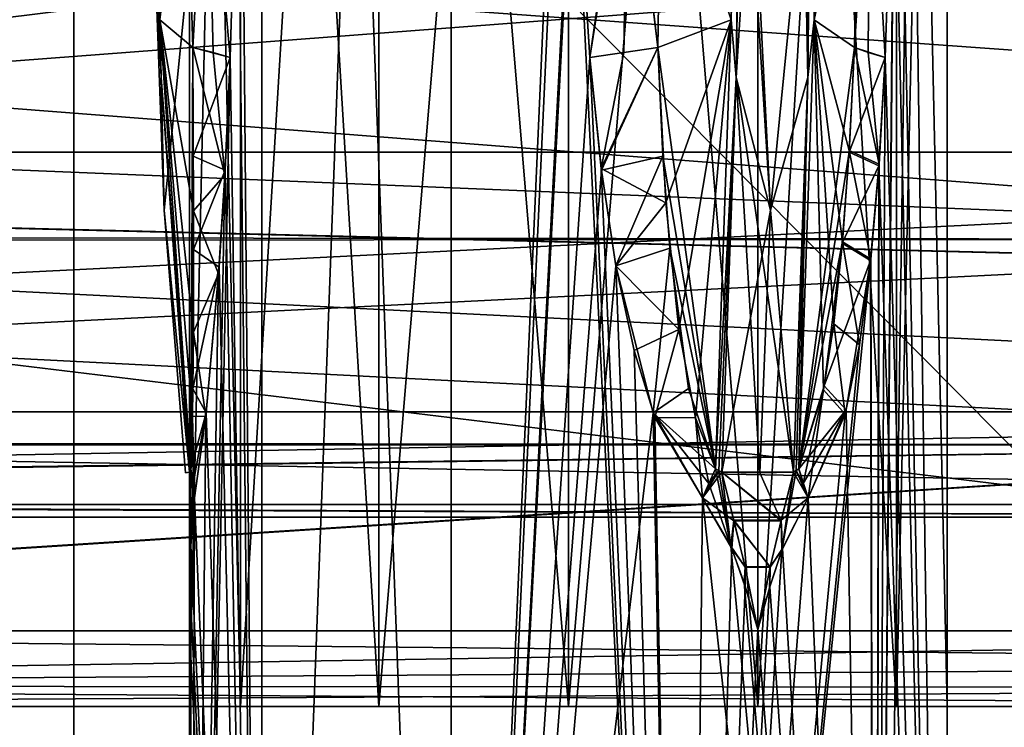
# Model space of a CAD drawing. Header units: metres. Extents: x -46 to 104, y -30 to 30.
# Tile 68 of 127: x 20.33 to 24.23, y -4.58 to -1.78. Entities that reach past the tile are written whole.
import ezdxf

# ---------------------------------------------------------------- set-up
doc = ezdxf.new("R2010")
doc.units = ezdxf.units.M
doc.layers.add('solid_122529', color=7, linetype='CONTINUOUS')

msp = doc.modelspace()

# ---------------------------------------------------------------- linework, layer by layer
at = {"layer": 'solid_122529'}
for points in [[(21.286474, 10, 561.118347), (21.286474, -10, 561.118347), (21.200449, 0.000036, 561.250916)], [(21.200449, 0.000036, 562.749084), (21.286474, -10, 562.881653), (21.286474, 10, 562.881653)], [(22.036474, 10, 560.573425), (22.036474, -10, 560.573425), (21.286474, -10, 561.118347)], [(21.286474, 10, 561.118347), (22.036474, 10, 560.573425), (21.286474, -10, 561.118347)], [(22.036474, -10, 563.426575), (22.036474, 10, 563.426575), (21.286474, 10, 562.881653)], [(21.286474, -10, 562.881653), (22.036474, -10, 563.426575), (21.286474, 10, 562.881653)], [(22.520573, 0.9241, 560.500122), (22.036474, -10, 560.573425), (22.036474, 10, 560.573425)], [(22.522421, -0.966265, 563.499817), (22.036474, 10, 563.426575), (22.036474, -10, 563.426575)], [(24, 10, 562), (24, -10, 562), (23.713526, -10, 561.118347)], [(23.798525, 0.000036, 561.249084), (24, 10, 562), (23.713526, -10, 561.118347)], [(23.713526, 10, 562.881653), (24, -10, 562), (24, 10, 562)], [(23.798525, 0.000036, 562.750916), (24, -10, 562), (23.713526, 10, 562.881653)], [(19.098495, 8.741922, 585.048645), (20.541002, -8.649134, 585.423523), (20.541, 8.649134, 585.423523)], [(19.098495, -8.741922, 585.048645), (20.541002, -8.649134, 585.423523), (19.098495, 8.741922, 585.048645)], [(53.885139, -6.304641, 588.928162), (20.541, 8.649134, 585.423523), (20.541002, -8.649134, 585.423523)], [(53.885139, -6.304641, 588.928162), (53.885139, 6.304641, 588.928162), (20.541, 8.649134, 585.423523)], [(25.473709, -4.7, 580.411682), (16.143139, -4.7, 579.43103), (16.143139, 4.7, 579.43103)], [(25.473709, -4.7, 580.411682), (16.143139, 4.7, 579.43103), (25.473709, 4.7, 580.411682)], [(21.200962, 4.5, 562.75), (21.200962, -4.5, 562.75), (21, -4.5, 562)], [(21, 4.5, 562), (21, -4.5, 562), (21.200962, -4.5, 561.25)], [(21.200962, 4.5, 562.75), (21, -4.5, 562), (21, 4.5, 562)], [(21, 4.5, 562), (21.200962, -4.5, 561.25), (21.200962, 4.5, 561.25)], [(21.75, 4.5, 563.299011), (21.75, -4.5, 563.299011), (21.200962, -4.5, 562.75)], [(21.75, 4.5, 563.299011), (21.200962, -4.5, 562.75), (21.200962, 4.5, 562.75)], [(21.200962, 4.5, 561.25), (21.200962, -4.5, 561.25), (21.75, -4.5, 560.700989)], [(21.200962, 4.5, 561.25), (21.75, -4.5, 560.700989), (21.75, 4.5, 560.700989)], [(22.5, 4.5, 563.5), (22.5, -4.5, 563.5), (21.75, -4.5, 563.299011)], [(22.5, 4.5, 563.5), (21.75, -4.5, 563.299011), (21.75, 4.5, 563.299011)], [(21.75, 4.5, 560.700989), (21.75, -4.5, 560.700989), (22.5, -4.5, 560.5)], [(21.75, 4.5, 560.700989), (22.5, -4.5, 560.5), (22.5, 4.5, 560.5)], [(23.25, 4.5, 563.299011), (23.25, -4.5, 563.299011), (22.5, -4.5, 563.5)], [(23.25, 4.5, 563.299011), (22.5, -4.5, 563.5), (22.5, 4.5, 563.5)], [(22.5, 4.5, 560.5), (22.5, -4.5, 560.5), (23.25, -4.5, 560.700989)], [(22.5, 4.5, 560.5), (23.25, -4.5, 560.700989), (23.25, 4.5, 560.700989)], [(23.799038, 4.5, 562.75), (23.799038, -4.5, 562.75), (23.25, -4.5, 563.299011)], [(23.799038, 4.5, 562.75), (23.25, -4.5, 563.299011), (23.25, 4.5, 563.299011)], [(23.25, 4.5, 560.700989), (23.25, -4.5, 560.700989), (23.799038, -4.5, 561.25)], [(23.25, 4.5, 560.700989), (23.799038, -4.5, 561.25), (23.799038, 4.5, 561.25)], [(24, 4.5, 562), (24, -4.5, 562), (23.799038, -4.5, 562.75)], [(23.799038, 4.5, 561.25), (23.799038, -4.5, 561.25), (24, -4.5, 562)], [(23.799038, 4.5, 561.25), (24, -4.5, 562), (24, 4.5, 562)], [(23.799038, 4.5, 562.75), (24, 4.5, 562), (23.799038, -4.5, 562.75)], [(22.520573, 0.9241, 560.500122), (22.501024, 0.000036, 560.5), (22.036474, -10, 560.573425)], [(14.780071, -2.149723, 578.277588), (14.709624, -2.467081, 578.206055), (34.5, 0, 578.5)], [(34.5, -2.958794, 578.074463), (34.5, 0, 578.5), (14.709624, -2.467081, 578.206055)], [(14.780071, -2.149726, 557.722412), (15, 0, 557.5), (34.5, -2.958794, 557.925537)], [(14.780071, -2.149723, 578.277588), (34.5, 0, 578.5), (15, 0, 578.5)], [(34.5, -2.958794, 557.925537), (15, 0, 557.5), (34.5, 0, 557.5)], [(20.843193, 0.000229, 561.841064), (20.886852, -2.011004, 561.836548), (20.842287, 0.00023, 561.845581)], [(20.850939, -1.195659, 561.874695), (20.842287, 0.00023, 561.845581), (20.886852, -2.011004, 561.836548)], [(20.843193, 0.000229, 561.841064), (20.844124, -0.000006, 561.836548), (20.886852, -2.011004, 561.836548)], [(20.844124, -0.000006, 561.836548), (20.849657, 0.000021, 561.809998), (20.882359, -1.782008, 561.809998)], [(20.882359, -1.782008, 561.809998), (20.849657, 0.000021, 561.809998), (20.983452, -0.946423, 561.549866)], [(21.200449, 0.000036, 562.749084), (21.191042, -0.911423, 562.732544), (21.286474, -10, 562.881653)], [(21.286474, -10, 561.118347), (21.191065, -0.910205, 561.267395), (21.200449, 0.000036, 561.250916)], [(22.501024, 0.000036, 560.5), (22.520073, -0.911435, 560.500122), (22.036474, -10, 560.573425)], [(23.144297, -1.782074, 563.495911), (23.160648, 0.000021, 563.524231), (22.868435, -0.946428, 563.538452)], [(23.186365, -0.000006, 563.515747), (23.160648, 0.000021, 563.524231), (23.144297, -1.782074, 563.495911)], [(23.190752, 0.000229, 563.514282), (23.186365, -0.000006, 563.515747), (23.165001, -2.010975, 563.47876)], [(23.190752, 0.000229, 563.514282), (23.165001, -2.010975, 563.47876), (23.195131, 0, 563.512817)], [(23.216005, -1.195652, 563.490784), (23.195131, 0, 563.512817), (23.165001, -2.010975, 563.47876)], [(23.433056, -1.195655, 560.634521), (23.462582, 0, 560.641602), (23.448149, -2.010957, 560.684692)], [(23.466055, 0.000229, 560.644653), (23.469511, -0.000006, 560.647705), (23.448149, -2.010957, 560.684692)], [(23.466055, 0.000229, 560.644653), (23.448149, -2.010957, 560.684692), (23.462582, 0, 560.641602)], [(23.469511, -0.000006, 560.647705), (23.489695, 0.000021, 560.665771), (23.473343, -1.78204, 560.694092)], [(23.473345, -1.78203, 563.305908), (23.489695, 0.000021, 563.334229), (23.469511, -0.000006, 563.352295)], [(23.473343, -1.78204, 560.694092), (23.489695, 0.000021, 560.665771), (23.648113, -0.946423, 560.911682)], [(23.652361, 0.000089, 563.095642), (23.585596, 0.000046, 563.224915), (23.473345, -1.78203, 563.305908)], [(23.648113, -0.946446, 563.088318), (23.652361, 0.000089, 563.095642), (23.473345, -1.78203, 563.305908)], [(23.585596, 0.000046, 563.224915), (23.489695, 0.000021, 563.334229), (23.473345, -1.78203, 563.305908)], [(23.788908, -0.910222, 561.232727), (23.798525, 0.000036, 561.249084), (23.713526, -10, 561.118347)], [(23.798525, 0.000036, 562.750916), (23.788885, -0.911444, 562.767334), (24, -10, 562)], [(20.882357, -1.781958, 562.190002), (20.844124, -0.000006, 562.163452), (20.88685, -2.01098, 562.163452)], [(20.850939, -1.195629, 562.125305), (20.88685, -2.01098, 562.163452), (20.844124, -0.000006, 562.163452)], [(20.886852, -2.011004, 561.836548), (20.844124, -0.000006, 561.836548), (20.882359, -1.782008, 561.809998)], [(23.144297, -1.781993, 560.504089), (23.186365, -0.000006, 560.484253), (23.165001, -2.010987, 560.52124)], [(23.165001, -2.010975, 563.47876), (23.186365, -0.000006, 563.515747), (23.144297, -1.782074, 563.495911)], [(23.216003, -1.195626, 560.509216), (23.165001, -2.010987, 560.52124), (23.186365, -0.000006, 560.484253)], [(23.433058, -1.195623, 563.365479), (23.448147, -2.010969, 563.315308), (23.469511, -0.000006, 563.352295)], [(23.473345, -1.78203, 563.305908), (23.469511, -0.000006, 563.352295), (23.448147, -2.010969, 563.315308)], [(23.448149, -2.010957, 560.684692), (23.469511, -0.000006, 560.647705), (23.473343, -1.78204, 560.694092)], [(29.872829, -2.306631, 565.107056), (9.272829, -2.306631, 565.107056), (9.272829, -0.823645, 564.392883)], [(29.872829, -2.306631, 565.107056), (9.272829, -0.823645, 564.392883), (29.872829, -0.823645, 564.392883)], [(29.872829, -0.823645, 571.607117), (9.272829, -0.823645, 571.607117), (9.272829, -2.306631, 570.892944)], [(29.872829, -2.306631, 570.892944), (29.872829, -0.823645, 571.607117), (9.272829, -2.306631, 570.892944)], [(21.067837, -0.894156, 561.446899), (21.012373, -1.891448, 561.549866), (20.983452, -0.946423, 561.549866)], [(21.067795, -0.895375, 562.55304), (20.983454, -0.946446, 562.450134), (21.012373, -1.891447, 562.450134)], [(21.093014, -1.911536, 561.441467), (21.012373, -1.891448, 561.549866), (21.067837, -0.894156, 561.446899)], [(21.093016, -1.911536, 562.558533), (21.067795, -0.895375, 562.55304), (21.012373, -1.891447, 562.450134)], [(21.067795, -0.895375, 562.55304), (21.160654, -1.931888, 562.675415), (21.191042, -0.911423, 562.732544)], [(21.093016, -1.911536, 562.558533), (21.160654, -1.931888, 562.675415), (21.067795, -0.895375, 562.55304)], [(21.067837, -0.894156, 561.446899), (21.191065, -0.910205, 561.267395), (21.160654, -1.931887, 561.324585)], [(21.093014, -1.911536, 561.441467), (21.067837, -0.894156, 561.446899), (21.160654, -1.931887, 561.324585)], [(22.737148, -0.895386, 560.483154), (22.584768, -1.931888, 560.50238), (22.520073, -0.911435, 560.500122)], [(22.719807, -1.911536, 560.502258), (22.584768, -1.931888, 560.50238), (22.737148, -0.895386, 560.483154)], [(22.719807, -1.911536, 560.502258), (22.737148, -0.895386, 560.483154), (22.853973, -1.891447, 560.486633)], [(22.737148, -0.895386, 560.483154), (22.868433, -0.946446, 560.461548), (22.853973, -1.891447, 560.486633)], [(23.695103, -0.894172, 561.036255), (23.633654, -1.891448, 560.936768), (23.648113, -0.946423, 560.911682)], [(23.68718, -1.911536, 561.060791), (23.633654, -1.891448, 560.936768), (23.695103, -0.894172, 561.036255)], [(23.695057, -0.895395, 562.963806), (23.648113, -0.946446, 563.088318), (23.633654, -1.891447, 563.063232)], [(23.68718, -1.911536, 562.939209), (23.695057, -0.895395, 562.963806), (23.633654, -1.891447, 563.063232)], [(23.68718, -1.911536, 561.060791), (23.695103, -0.894172, 561.036255), (23.754578, -1.931887, 561.177795)], [(23.68718, -1.911536, 562.939209), (23.754578, -1.931888, 562.822205), (23.695057, -0.895395, 562.963806)], [(23.695057, -0.895395, 562.963806), (23.754578, -1.931888, 562.822205), (23.788885, -0.911444, 562.767334)], [(23.695103, -0.894172, 561.036255), (23.788908, -0.910222, 561.232727), (23.754578, -1.931887, 561.177795)], [(21.286474, -10, 561.118347), (21.160654, -1.931887, 561.324585), (21.191065, -0.910205, 561.267395)], [(21.191042, -0.911423, 562.732544), (21.160654, -1.931888, 562.675415), (21.286474, -10, 562.881653)], [(22.520073, -0.911435, 560.500122), (22.584768, -1.931888, 560.50238), (22.036474, -10, 560.573425)], [(23.754578, -1.931887, 561.177795), (23.788908, -0.910222, 561.232727), (23.713526, -10, 561.118347)], [(23.788885, -0.911444, 562.767334), (23.754578, -1.931888, 562.822205), (24, -10, 562)], [(21.012373, -1.891447, 562.450134), (20.983454, -0.946446, 562.450134), (20.882357, -1.781958, 562.190002)], [(20.882359, -1.782008, 561.809998), (20.983452, -0.946423, 561.549866), (21.012373, -1.891448, 561.549866)], [(22.522421, -0.966265, 563.499817), (22.036474, -10, 563.426575), (22.963526, -10, 563.426575)], [(22.741394, -0.949047, 563.516785), (22.522421, -0.966265, 563.499817), (22.584768, -1.931887, 563.49762)], [(22.584768, -1.931887, 563.49762), (22.522421, -0.966265, 563.499817), (22.963526, -10, 563.426575)], [(22.719807, -1.911536, 563.497742), (22.741394, -0.949047, 563.516785), (22.584768, -1.931887, 563.49762)], [(22.719807, -1.911536, 563.497742), (22.853973, -1.891448, 563.513367), (22.741394, -0.949047, 563.516785)], [(22.741394, -0.949047, 563.516785), (22.853973, -1.891448, 563.513367), (22.868435, -0.946428, 563.538452)], [(23.144297, -1.782074, 563.495911), (22.868435, -0.946428, 563.538452), (22.853973, -1.891448, 563.513367)], [(22.853973, -1.891447, 560.486633), (22.868433, -0.946446, 560.461548), (23.144297, -1.781993, 560.504089)], [(23.473343, -1.78204, 560.694092), (23.648113, -0.946423, 560.911682), (23.633654, -1.891448, 560.936768)], [(23.633654, -1.891447, 563.063232), (23.648113, -0.946446, 563.088318), (23.473345, -1.78203, 563.305908)], [(20.850939, -1.195629, 562.125305), (20.899048, -2.535255, 562), (20.88685, -2.01098, 562.163452)], [(21.026581, -1.271847, 562), (20.899048, -2.535255, 562), (20.850939, -1.195629, 562.125305)], [(20.899048, -2.535255, 562), (20.850939, -1.195659, 561.874695), (20.886852, -2.011004, 561.836548)], [(21.026581, -1.271847, 562), (20.850939, -1.195659, 561.874695), (20.899048, -2.535255, 562)], [(23.216003, -1.195626, 560.509216), (23.300476, -2.535255, 560.613525), (23.165001, -2.010987, 560.52124)], [(23.300476, -2.535255, 563.386475), (23.216005, -1.195652, 563.490784), (23.165001, -2.010975, 563.47876)], [(23.23671, -1.271846, 560.723999), (23.300476, -2.535255, 560.613525), (23.216003, -1.195626, 560.509216)], [(23.23671, -1.271845, 563.276001), (23.216005, -1.195652, 563.490784), (23.300476, -2.535255, 563.386475)], [(23.23671, -1.271845, 563.276001), (23.300476, -2.535255, 563.386475), (23.433058, -1.195623, 563.365479)], [(23.23671, -1.271846, 560.723999), (23.433056, -1.195655, 560.634521), (23.300476, -2.535255, 560.613525)], [(23.433058, -1.195623, 563.365479), (23.300476, -2.535255, 563.386475), (23.448147, -2.010969, 563.315308)], [(23.300476, -2.535255, 560.613525), (23.433056, -1.195655, 560.634521), (23.448149, -2.010957, 560.684692)], [(27, -1.435629, 571.464172), (11.193569, -2.637044, 570.666199), (11.410604, -1.431126, 571.466187)], [(27, -2.651494, 570.651489), (11.193569, -2.637044, 570.666199), (27, -1.435629, 571.464172)], [(27, -1.435629, 564.535828), (11.409041, -1.443531, 564.539001), (27, -2.651494, 565.348511)], [(27, -2.651494, 565.348511), (11.409041, -1.443531, 564.539001), (11.189088, -2.655996, 565.352722)], [(21.004353, -3.559481, 562.190002), (20.882357, -1.781958, 562.190002), (20.88685, -2.01098, 562.163452)], [(21.012373, -1.891447, 562.450134), (20.882357, -1.781958, 562.190002), (21.004353, -3.559481, 562.190002)], [(21.01531, -2.538039, 561.59198), (20.882359, -1.782008, 561.809998), (21.012373, -1.891448, 561.549866)], [(21.011244, -3.351957, 561.719543), (21.004351, -3.559491, 561.809998), (20.882359, -1.782008, 561.809998)], [(20.886852, -2.011004, 561.836548), (20.882359, -1.782008, 561.809998), (21.004351, -3.559491, 561.809998)], [(21.015038, -3.018903, 561.648987), (21.011244, -3.351957, 561.719543), (20.882359, -1.782008, 561.809998)], [(21.01531, -2.538039, 561.59198), (21.015038, -3.018903, 561.648987), (20.882359, -1.782008, 561.809998)], [(22.853973, -1.891447, 560.486633), (23.144297, -1.781993, 560.504089), (23.083292, -3.559501, 560.609741)], [(22.88665, -2.506743, 563.491272), (23.144297, -1.782074, 563.495911), (22.853973, -1.891448, 563.513367)], [(22.88665, -2.506743, 563.491272), (22.936935, -3.007627, 563.462341), (23.144297, -1.782074, 563.495911)], [(22.936935, -3.007627, 563.462341), (23.002964, -3.35749, 563.428833), (23.144297, -1.782074, 563.495911)], [(23.002964, -3.35749, 563.428833), (23.083317, -3.559516, 563.390259), (23.144297, -1.782074, 563.495911)], [(23.083292, -3.559501, 560.609741), (23.144297, -1.781993, 560.504089), (23.165001, -2.010987, 560.52124)], [(23.165001, -2.010975, 563.47876), (23.144297, -1.782074, 563.495911), (23.083317, -3.559516, 563.390259)], [(23.509905, -3.246915, 560.866028), (23.412325, -3.559528, 560.799683), (23.473343, -1.78204, 560.694092)], [(23.448149, -2.010957, 560.684692), (23.473343, -1.78204, 560.694092), (23.412325, -3.559528, 560.799683)], [(23.41239, -3.559482, 563.200256), (23.473345, -1.78203, 563.305908), (23.448147, -2.010969, 563.315308)], [(23.633654, -1.891447, 563.063232), (23.473345, -1.78203, 563.305908), (23.41239, -3.559482, 563.200256)], [(23.612431, -2.299327, 560.92688), (23.473343, -1.78204, 560.694092), (23.633654, -1.891448, 560.936768)], [(23.550848, -2.985559, 560.892212), (23.509905, -3.246915, 560.866028), (23.473343, -1.78204, 560.694092)], [(23.585442, -2.661262, 560.912598), (23.550848, -2.985559, 560.892212), (23.473343, -1.78204, 560.694092)], [(23.612431, -2.299327, 560.92688), (23.585442, -2.661262, 560.912598), (23.473343, -1.78204, 560.694092)], [(21.014532, -2.322052, 562.425232), (21.012373, -1.891447, 562.450134), (21.004353, -3.559481, 562.190002)], [(21.014532, -2.322052, 562.425232), (21.160654, -1.931888, 562.675415), (21.012373, -1.891447, 562.450134)], [(21.093016, -1.911536, 562.558533), (21.012373, -1.891447, 562.450134), (21.160654, -1.931888, 562.675415)], [(21.01531, -2.538039, 561.59198), (21.012373, -1.891448, 561.549866), (21.139482, -2.39623, 561.368347)], [(21.093014, -1.911536, 561.441467), (21.139482, -2.39623, 561.368347), (21.012373, -1.891448, 561.549866)], [(22.853973, -1.891447, 560.486633), (22.630842, -2.377422, 560.505737), (22.584768, -1.931888, 560.50238)], [(22.719807, -1.911536, 560.502258), (22.853973, -1.891447, 560.486633), (22.584768, -1.931888, 560.50238)], [(22.88665, -2.506743, 563.491272), (22.853973, -1.891448, 563.513367), (22.630032, -2.370982, 563.494324)], [(22.719807, -1.911536, 563.497742), (22.630032, -2.370982, 563.494324), (22.853973, -1.891448, 563.513367)], [(22.874493, -2.322359, 560.500916), (22.630842, -2.377422, 560.505737), (22.853973, -1.891447, 560.486633)], [(22.874493, -2.322359, 560.500916), (22.853973, -1.891447, 560.486633), (23.083292, -3.559501, 560.609741)], [(23.61203, -2.305654, 563.073303), (23.633654, -1.891447, 563.063232), (23.41239, -3.559482, 563.200256)], [(23.61203, -2.305654, 563.073303), (23.754578, -1.931888, 562.822205), (23.633654, -1.891447, 563.063232)], [(23.612431, -2.299327, 560.92688), (23.633654, -1.891448, 560.936768), (23.730375, -2.353543, 561.141968)], [(23.68718, -1.911536, 562.939209), (23.633654, -1.891447, 563.063232), (23.754578, -1.931888, 562.822205)], [(23.68718, -1.911536, 561.060791), (23.730375, -2.353543, 561.141968), (23.633654, -1.891448, 560.936768)], [(21, -10, 562), (21.139482, -2.39623, 561.368347), (21.160654, -1.931887, 561.324585)], [(21.286474, -10, 561.118347), (21, -10, 562), (21.160654, -1.931887, 561.324585)], [(21.014532, -2.322052, 562.425232), (21.140505, -2.377158, 562.63385), (21.160654, -1.931888, 562.675415)], [(21.093014, -1.911536, 561.441467), (21.160654, -1.931887, 561.324585), (21.139482, -2.39623, 561.368347)], [(21.160654, -1.931888, 562.675415), (21.140505, -2.377158, 562.63385), (21.286474, -10, 562.881653)], [(22.584768, -1.931888, 560.50238), (22.630842, -2.377422, 560.505737), (22.036474, -10, 560.573425)], [(22.719807, -1.911536, 563.497742), (22.584768, -1.931887, 563.49762), (22.630032, -2.370982, 563.494324)], [(22.630032, -2.370982, 563.494324), (22.584768, -1.931887, 563.49762), (22.963526, -10, 563.426575)], [(23.61203, -2.305654, 563.073303), (23.729904, -2.360145, 562.858704), (23.754578, -1.931888, 562.822205)], [(23.68718, -1.911536, 561.060791), (23.754578, -1.931887, 561.177795), (23.730375, -2.353543, 561.141968)], [(23.730375, -2.353543, 561.141968), (23.754578, -1.931887, 561.177795), (23.713526, -10, 561.118347)], [(23.754578, -1.931888, 562.822205), (23.729904, -2.360145, 562.858704), (24, -10, 562)], [(21.002188, -3.56584, 562.176697), (20.88685, -2.01098, 562.163452), (21.000093, -3.572797, 562.163452)], [(20.899048, -2.535255, 562), (21.000093, -3.572797, 562.163452), (20.88685, -2.01098, 562.163452)], [(21.002188, -3.56584, 562.176697), (21.004353, -3.559481, 562.190002), (20.88685, -2.01098, 562.163452)], [(20.886852, -2.011004, 561.836548), (21.004351, -3.559491, 561.809998), (21.002188, -3.56586, 561.823303)], [(20.886852, -2.011004, 561.836548), (21.002188, -3.56586, 561.823303), (21.000097, -3.572839, 561.836548)], [(20.899048, -2.535255, 562), (20.886852, -2.011004, 561.836548), (21.000097, -3.572839, 561.836548)], [(23.095848, -3.565834, 560.614502), (23.083292, -3.559501, 560.609741), (23.165001, -2.010987, 560.52124)], [(23.165001, -2.010975, 563.47876), (23.083317, -3.559516, 563.390259), (23.095936, -3.5659, 563.385498)], [(23.095848, -3.565834, 560.614502), (23.165001, -2.010987, 560.52124), (23.108376, -3.572809, 560.619324)], [(23.165001, -2.010975, 563.47876), (23.095936, -3.5659, 563.385498), (23.108397, -3.572843, 563.380676)], [(23.258356, -3.574482, 560.686523), (23.108376, -3.572809, 560.619324), (23.165001, -2.010987, 560.52124)], [(23.300476, -2.535255, 563.386475), (23.165001, -2.010975, 563.47876), (23.108397, -3.572843, 563.380676)], [(23.258356, -3.574482, 560.686523), (23.165001, -2.010987, 560.52124), (23.391535, -3.57275, 560.782776)], [(23.300476, -2.535255, 560.613525), (23.391535, -3.57275, 560.782776), (23.165001, -2.010987, 560.52124)], [(23.300476, -2.535255, 560.613525), (23.448149, -2.010957, 560.684692), (23.391535, -3.57275, 560.782776)], [(23.300476, -2.535255, 563.386475), (23.391508, -3.572831, 563.217224), (23.448147, -2.010969, 563.315308)], [(23.401957, -3.565852, 563.208801), (23.448147, -2.010969, 563.315308), (23.391508, -3.572831, 563.217224)], [(23.448149, -2.010957, 560.684692), (23.401941, -3.565819, 560.791199), (23.391535, -3.57275, 560.782776)], [(23.448149, -2.010957, 560.684692), (23.412325, -3.559528, 560.799683), (23.401941, -3.565819, 560.791199)], [(23.401957, -3.565852, 563.208801), (23.41239, -3.559482, 563.200256), (23.448147, -2.010969, 563.315308)], [(14.70908, -2.469373, 557.794495), (14.780071, -2.149726, 557.722412), (34.5, -2.958794, 557.925537)], [(23.612431, -2.299327, 560.92688), (23.697685, -2.729488, 561.096924), (23.585442, -2.661262, 560.912598)], [(23.612431, -2.299327, 560.92688), (23.730375, -2.353543, 561.141968), (23.697685, -2.729488, 561.096924)], [(29.872829, -3.333557, 566.394775), (9.272829, -3.333557, 566.394775), (9.272829, -2.306631, 565.107056)], [(29.872829, -3.333557, 566.394775), (9.272829, -2.306631, 565.107056), (29.872829, -2.306631, 565.107056)], [(29.872829, -2.306631, 570.892944), (9.272829, -2.306631, 570.892944), (9.272829, -3.333557, 569.605225)], [(29.872829, -3.333557, 569.605225), (29.872829, -2.306631, 570.892944), (9.272829, -3.333557, 569.605225)], [(21.015608, -2.691767, 562.393188), (21.014532, -2.322052, 562.425232), (21.004353, -3.559481, 562.190002)], [(21.015608, -2.691767, 562.393188), (21.140505, -2.377158, 562.63385), (21.014532, -2.322052, 562.425232)], [(22.874493, -2.322359, 560.500916), (22.687916, -2.755829, 560.511841), (22.630842, -2.377422, 560.505737)], [(22.901226, -2.686539, 560.517639), (22.687916, -2.755829, 560.511841), (22.874493, -2.322359, 560.500916)], [(22.901226, -2.686539, 560.517639), (22.874493, -2.322359, 560.500916), (23.083292, -3.559501, 560.609741)], [(23.58497, -2.666576, 563.087646), (23.61203, -2.305654, 563.073303), (23.41239, -3.559482, 563.200256)], [(23.58497, -2.666576, 563.087646), (23.729904, -2.360145, 562.858704), (23.61203, -2.305654, 563.073303)], [(21.015608, -2.691767, 562.393188), (21.116848, -2.761365, 562.580444), (21.140505, -2.377158, 562.63385)], [(21.140505, -2.377158, 562.63385), (21.116848, -2.761365, 562.580444), (21.286474, -10, 562.881653)], [(22.630842, -2.377422, 560.505737), (22.687916, -2.755829, 560.511841), (22.036474, -10, 560.573425)], [(22.687963, -2.756068, 563.488159), (22.630032, -2.370982, 563.494324), (22.963526, -10, 563.426575)], [(22.88665, -2.506743, 563.491272), (22.630032, -2.370982, 563.494324), (22.687963, -2.756068, 563.488159)], [(23.58497, -2.666576, 563.087646), (23.697092, -2.735096, 562.90387), (23.729904, -2.360145, 562.858704)], [(23.729904, -2.360145, 562.858704), (23.697092, -2.735096, 562.90387), (23.713526, -10, 562.881653)], [(23.697685, -2.729488, 561.096924), (23.730375, -2.353543, 561.141968), (23.713526, -10, 561.118347)], [(23.729904, -2.360145, 562.858704), (23.713526, -10, 562.881653), (24, -10, 562)], [(21, -10, 562), (21.114986, -2.787501, 561.424011), (21.139482, -2.39623, 561.368347)], [(21.01531, -2.538039, 561.59198), (21.139482, -2.39623, 561.368347), (21.114986, -2.787501, 561.424011)], [(34.5, -2.958794, 578.074463), (14.709624, -2.467081, 578.206055), (14.681184, -4.235395, 577.60791)], [(14.70908, -2.469373, 557.794495), (34.5, -2.958794, 557.925537), (29, -4.2, 558.376587)], [(15.288885, -4.2, 558.376587), (14.70908, -2.469373, 557.794495), (29, -4.2, 558.376587)], [(22.88665, -2.506743, 563.491272), (22.687963, -2.756068, 563.488159), (22.936935, -3.007627, 563.462341)], [(20.899048, -2.535255, 562), (20.983294, -3.574493, 562), (21.000093, -3.572797, 562.163452)], [(20.899048, -2.535255, 562), (21.000097, -3.572839, 561.836548), (20.983294, -3.574493, 562)], [(21.01531, -2.538039, 561.59198), (21.114986, -2.787501, 561.424011), (21.015038, -3.018903, 561.648987)], [(23.300476, -2.535255, 563.386475), (23.108397, -3.572843, 563.380676), (23.258354, -3.574499, 563.313477)], [(23.300476, -2.535255, 563.386475), (23.258354, -3.574499, 563.313477), (23.391508, -3.572831, 563.217224)], [(27, -2.651494, 570.651489), (10.969762, -3.451714, 569.465637), (11.193569, -2.637044, 570.666199)], [(27, -3.464179, 569.435608), (10.969762, -3.451714, 569.465637), (27, -2.651494, 570.651489)], [(27, -2.651494, 565.348511), (11.189088, -2.655996, 565.352722), (27, -3.464179, 566.564392)], [(27, -3.464179, 566.564392), (11.189088, -2.655996, 565.352722), (10.965134, -3.466388, 566.569397)], [(22.901226, -2.686539, 560.517639), (22.835966, -3.336975, 560.538086), (22.687916, -2.755829, 560.511841)], [(22.975945, -3.241309, 560.5578), (22.835966, -3.336975, 560.538086), (22.901226, -2.686539, 560.517639)], [(22.975945, -3.241309, 560.5578), (22.901226, -2.686539, 560.517639), (23.083292, -3.559501, 560.609741)], [(23.512934, -3.23103, 563.132019), (23.58497, -2.666576, 563.087646), (23.41239, -3.559482, 563.200256)], [(23.512934, -3.23103, 563.132019), (23.697092, -2.735096, 562.90387), (23.58497, -2.666576, 563.087646)], [(23.585442, -2.661262, 560.912598), (23.652975, -3.068211, 561.040466), (23.550848, -2.985559, 560.892212)], [(23.585442, -2.661262, 560.912598), (23.697685, -2.729488, 561.096924), (23.652975, -3.068211, 561.040466)], [(21.013052, -3.242301, 562.308655), (21.015608, -2.691767, 562.393188), (21.004353, -3.559481, 562.190002)], [(21.013052, -3.242301, 562.308655), (21.116848, -2.761365, 562.580444), (21.015608, -2.691767, 562.393188)], [(23.697685, -2.729488, 561.096924), (23.713526, -10, 561.118347), (22.963526, -10, 560.573425)], [(23.652975, -3.068211, 561.040466), (23.697685, -2.729488, 561.096924), (22.963526, -10, 560.573425)], [(21.013052, -3.242301, 562.308655), (21.065855, -3.338131, 562.439575), (21.116848, -2.761365, 562.580444)], [(21.116848, -2.761365, 562.580444), (21.065855, -3.338131, 562.439575), (21.286474, -10, 562.881653)], [(22.687916, -2.755829, 560.511841), (22.835966, -3.336975, 560.538086), (22.036474, -10, 560.573425)], [(22.760391, -3.09138, 563.477234), (22.687963, -2.756068, 563.488159), (22.963526, -10, 563.426575)], [(22.936935, -3.007627, 563.462341), (22.687963, -2.756068, 563.488159), (22.760391, -3.09138, 563.477234)], [(23.512934, -3.23103, 563.132019), (23.600786, -3.326221, 563.018982), (23.697092, -2.735096, 562.90387)], [(23.697092, -2.735096, 562.90387), (23.600786, -3.326221, 563.018982), (23.713526, -10, 562.881653)], [(21, -10, 562), (21.0644, -3.351156, 561.565186), (21.114986, -2.787501, 561.424011)], [(21.015038, -3.018903, 561.648987), (21.114986, -2.787501, 561.424011), (21.0644, -3.351156, 561.565186)], [(34.5, -2.958794, 578.074463), (14.681184, -4.235395, 577.60791), (15.288885, -4.2, 577.623413)], [(34.5, -2.958794, 578.074463), (15.288885, -4.2, 577.623413), (29, -4.2, 577.623413)], [(23.550848, -2.985559, 560.892212), (23.596521, -3.342882, 560.97644), (23.509905, -3.246915, 560.866028)], [(23.550848, -2.985559, 560.892212), (23.652975, -3.068211, 561.040466), (23.596521, -3.342882, 560.97644)], [(21.015038, -3.018903, 561.648987), (21.0644, -3.351156, 561.565186), (21.011244, -3.351957, 561.719543)], [(22.936935, -3.007627, 563.462341), (22.760391, -3.09138, 563.477234), (22.8431, -3.356036, 563.460205)], [(22.936935, -3.007627, 563.462341), (22.8431, -3.356036, 563.460205), (23.002964, -3.35749, 563.428833)], [(23.596521, -3.342882, 560.97644), (23.652975, -3.068211, 561.040466), (22.963526, -10, 560.573425)], [(22.8431, -3.356036, 563.460205), (22.760391, -3.09138, 563.477234), (22.963526, -10, 563.426575)], [(23.512934, -3.23103, 563.132019), (23.41239, -3.559482, 563.200256), (23.600786, -3.326221, 563.018982)], [(21.013052, -3.242301, 562.308655), (21.004353, -3.559481, 562.190002), (21.065855, -3.338131, 562.439575)], [(22.975945, -3.241309, 560.5578), (23.083292, -3.559501, 560.609741), (22.835966, -3.336975, 560.538086)], [(23.429871, -3.616898, 560.820557), (23.412325, -3.559528, 560.799683), (23.509905, -3.246915, 560.866028)], [(23.429871, -3.616898, 560.820557), (23.509905, -3.246915, 560.866028), (23.449574, -3.674448, 560.838806)], [(23.509905, -3.246915, 560.866028), (23.596521, -3.342882, 560.97644), (23.449574, -3.674448, 560.838806)], [(29.872829, -3.7, 568), (9.272829, -3.7, 568), (9.272829, -3.333557, 566.394775)], [(29.872829, -3.333557, 569.605225), (9.272829, -3.333557, 569.605225), (9.272829, -3.7, 568)], [(29.872829, -3.7, 568), (29.872829, -3.333557, 569.605225), (9.272829, -3.7, 568)], [(29.872829, -3.333557, 566.394775), (29.872829, -3.7, 568), (9.272829, -3.333557, 566.394775)], [(21, -10, 562), (21.019613, -3.674448, 561.75824), (21.0644, -3.351156, 561.565186)], [(21.01363, -3.616898, 561.784424), (21.004351, -3.559491, 561.809998), (21.011244, -3.351957, 561.719543)], [(21.01363, -3.616898, 562.215576), (21.065855, -3.338131, 562.439575), (21.004353, -3.559481, 562.190002)], [(21.011244, -3.351957, 561.719543), (21.0644, -3.351156, 561.565186), (21.019613, -3.674448, 561.75824)], [(21.01363, -3.616898, 561.784424), (21.011244, -3.351957, 561.719543), (21.019613, -3.674448, 561.75824)], [(21.01363, -3.616898, 562.215576), (21.019613, -3.674448, 562.24176), (21.065855, -3.338131, 562.439575)], [(21.065855, -3.338131, 562.439575), (21.019613, -3.674448, 562.24176), (21.286474, -10, 562.881653)], [(22.835966, -3.336975, 560.538086), (22.963526, -10, 560.573425), (22.036474, -10, 560.573425)], [(22.835966, -3.336975, 560.538086), (23.030815, -3.674448, 560.597046), (22.963526, -10, 560.573425)], [(23.056499, -3.616898, 560.60498), (23.030815, -3.674448, 560.597046), (22.835966, -3.336975, 560.538086)], [(23.056499, -3.616898, 560.60498), (22.835966, -3.336975, 560.538086), (23.083292, -3.559501, 560.609741)], [(23.449574, -3.674448, 560.838806), (23.596521, -3.342882, 560.97644), (22.963526, -10, 560.573425)], [(23.429871, -3.616898, 563.179443), (23.600786, -3.326221, 563.018982), (23.41239, -3.559482, 563.200256)], [(23.429871, -3.616898, 563.179443), (23.449574, -3.674448, 563.161194), (23.600786, -3.326221, 563.018982)], [(23.600786, -3.326221, 563.018982), (23.449574, -3.674448, 563.161194), (23.713526, -10, 562.881653)], [(23.030815, -3.674448, 563.402954), (22.8431, -3.356036, 563.460205), (22.963526, -10, 563.426575)], [(23.002964, -3.35749, 563.428833), (22.8431, -3.356036, 563.460205), (23.030815, -3.674448, 563.402954)], [(23.056498, -3.616896, 563.39502), (23.002964, -3.35749, 563.428833), (23.030815, -3.674448, 563.402954)], [(23.056498, -3.616896, 563.39502), (23.083317, -3.559516, 563.390259), (23.002964, -3.35749, 563.428833)], [(27, -3.464179, 566.564392), (10.965134, -3.466388, 566.569397), (10.89535, -3.679857, 567.278076)], [(27, -3.464179, 566.564392), (10.89535, -3.679857, 567.278076), (27, -3.75, 568)], [(27, -3.464179, 569.435608), (10.897874, -3.672377, 568.759033), (10.969762, -3.451714, 569.465637)], [(27, -3.75, 568), (10.897874, -3.672377, 568.759033), (27, -3.464179, 569.435608)], [(20.983294, -3.574493, 562), (21.000097, -3.572839, 561.836548), (21.000093, -3.572797, 562.163452)], [(21.002188, -3.56584, 562.176697), (21.000093, -3.572797, 562.163452), (21.019613, -3.674448, 562.24176)], [(21.001869, -3.763774, 562.107727), (21.019613, -3.674448, 562.24176), (21.000093, -3.572797, 562.163452)], [(21.001869, -3.763774, 562.107727), (21.000093, -3.572797, 562.163452), (21.000097, -3.572839, 561.836548)], [(21.002188, -3.56586, 561.823303), (21.004856, -3.863639, 561.879395), (21.000097, -3.572839, 561.836548)], [(21.001871, -3.763793, 561.892273), (21.000097, -3.572839, 561.836548), (21.004856, -3.863639, 561.879395)], [(21.001871, -3.763793, 561.892273), (21.001869, -3.763774, 562.107727), (21.000097, -3.572839, 561.836548)], [(21.01363, -3.616898, 562.215576), (21.004353, -3.559481, 562.190002), (21.002188, -3.56584, 562.176697)], [(21.002188, -3.56586, 561.823303), (21.004351, -3.559491, 561.809998), (21.004856, -3.863639, 561.879395)], [(21.01363, -3.616898, 562.215576), (21.002188, -3.56584, 562.176697), (21.019613, -3.674448, 562.24176)], [(21.01363, -3.616898, 561.784424), (21.004856, -3.863639, 561.879395), (21.004351, -3.559491, 561.809998)], [(23.095848, -3.565834, 560.614502), (23.108376, -3.572809, 560.619324), (23.030815, -3.674448, 560.597046)], [(23.056499, -3.616898, 560.60498), (23.095848, -3.565834, 560.614502), (23.030815, -3.674448, 560.597046)], [(23.155937, -3.764367, 560.648804), (23.030815, -3.674448, 560.597046), (23.108376, -3.572809, 560.619324)], [(23.056498, -3.616896, 563.39502), (23.143593, -3.86478, 563.354919), (23.083317, -3.559516, 563.390259)], [(23.056499, -3.616898, 560.60498), (23.083292, -3.559501, 560.609741), (23.095848, -3.565834, 560.614502)], [(23.095936, -3.5659, 563.385498), (23.083317, -3.559516, 563.390259), (23.143593, -3.86478, 563.354919)], [(23.095936, -3.5659, 563.385498), (23.143593, -3.86478, 563.354919), (23.108397, -3.572843, 563.380676)], [(23.342197, -3.764348, 560.756348), (23.155937, -3.764367, 560.648804), (23.108376, -3.572809, 560.619324)], [(23.258356, -3.574482, 560.686523), (23.342197, -3.764348, 560.756348), (23.108376, -3.572809, 560.619324)], [(23.342684, -3.762427, 563.243347), (23.391508, -3.572831, 563.217224), (23.108397, -3.572843, 563.380676)], [(23.258354, -3.574499, 563.313477), (23.108397, -3.572843, 563.380676), (23.391508, -3.572831, 563.217224)], [(23.155437, -3.76243, 563.35144), (23.108397, -3.572843, 563.380676), (23.143593, -3.86478, 563.354919)], [(23.155437, -3.76243, 563.35144), (23.342684, -3.762427, 563.243347), (23.108397, -3.572843, 563.380676)], [(23.258356, -3.574482, 560.686523), (23.391535, -3.57275, 560.782776), (23.342197, -3.764348, 560.756348)], [(23.342197, -3.764348, 560.756348), (23.391535, -3.57275, 560.782776), (23.345652, -3.881007, 560.761108)], [(23.342684, -3.762427, 563.243347), (23.449574, -3.674448, 563.161194), (23.391508, -3.572831, 563.217224)], [(23.401941, -3.565819, 560.791199), (23.449574, -3.674448, 560.838806), (23.345652, -3.881007, 560.761108)], [(23.401941, -3.565819, 560.791199), (23.345652, -3.881007, 560.761108), (23.391535, -3.57275, 560.782776)], [(23.401957, -3.565852, 563.208801), (23.391508, -3.572831, 563.217224), (23.449574, -3.674448, 563.161194)], [(23.401941, -3.565819, 560.791199), (23.412325, -3.559528, 560.799683), (23.449574, -3.674448, 560.838806)], [(23.429871, -3.616898, 563.179443), (23.41239, -3.559482, 563.200256), (23.401957, -3.565852, 563.208801)], [(23.429871, -3.616898, 563.179443), (23.401957, -3.565852, 563.208801), (23.449574, -3.674448, 563.161194)], [(23.429871, -3.616898, 560.820557), (23.449574, -3.674448, 560.838806), (23.412325, -3.559528, 560.799683)], [(21.01363, -3.616898, 561.784424), (21.019613, -3.674448, 561.75824), (21.004856, -3.863639, 561.879395)], [(23.056498, -3.616896, 563.39502), (23.030815, -3.674448, 563.402954), (23.143593, -3.86478, 563.354919)], [(27, -3.75, 568), (10.871423, -3.749954, 568.018494), (10.897874, -3.672377, 568.759033)], [(27, -3.75, 568), (10.89535, -3.679857, 567.278076), (10.871423, -3.749954, 568.018494)], [(21, -10, 562), (21.004856, -3.863639, 561.879395), (21.019613, -3.674448, 561.75824)], [(21.001869, -3.763774, 562.107727), (21.004904, -3.862352, 562.121155), (21.019613, -3.674448, 562.24176)], [(21.019613, -3.674448, 562.24176), (21.004904, -3.862352, 562.121155), (21.286474, -10, 562.881653)], [(23.345652, -3.881007, 560.761108), (23.449574, -3.674448, 560.838806), (22.963526, -10, 560.573425)], [(23.030815, -3.674448, 560.597046), (23.147488, -3.874446, 560.646973), (22.963526, -10, 560.573425)], [(23.030815, -3.674448, 563.402954), (22.963526, -10, 563.426575), (23.713526, -10, 562.881653)], [(23.155937, -3.764367, 560.648804), (23.147488, -3.874446, 560.646973), (23.030815, -3.674448, 560.597046)], [(23.143593, -3.86478, 563.354919), (23.030815, -3.674448, 563.402954), (23.713526, -10, 562.881653)], [(23.342684, -3.762427, 563.243347), (23.348, -3.874543, 563.237305), (23.449574, -3.674448, 563.161194)], [(23.449574, -3.674448, 563.161194), (23.348, -3.874543, 563.237305), (23.713526, -10, 562.881653)], [(21.001869, -3.763774, 562.107727), (21.000628, -3.945808, 562.057678), (21.004904, -3.862352, 562.121155)], [(21.001871, -3.763793, 561.892273), (21.000628, -3.945808, 562.057678), (21.001869, -3.763774, 562.107727)], [(21.000628, -3.945824, 561.942322), (21.001871, -3.763793, 561.892273), (21.004856, -3.863639, 561.879395)], [(21.000628, -3.945824, 561.942322), (21.000628, -3.945808, 562.057678), (21.001871, -3.763793, 561.892273)], [(23.20042, -3.948821, 563.326965), (23.155437, -3.76243, 563.35144), (23.143593, -3.86478, 563.354919)], [(23.155937, -3.764367, 560.648804), (23.199974, -3.94682, 560.672791), (23.147488, -3.874446, 560.646973)], [(23.155437, -3.76243, 563.35144), (23.298969, -3.948817, 563.270081), (23.342684, -3.762427, 563.243347)], [(23.20042, -3.948821, 563.326965), (23.298969, -3.948817, 563.270081), (23.155437, -3.76243, 563.35144)], [(23.299408, -3.946805, 560.730225), (23.155937, -3.764367, 560.648804), (23.342197, -3.764348, 560.756348)], [(23.299408, -3.946805, 560.730225), (23.199974, -3.94682, 560.672791), (23.155937, -3.764367, 560.648804)], [(23.342684, -3.762427, 563.243347), (23.298969, -3.948817, 563.270081), (23.348, -3.874543, 563.237305)], [(23.299408, -3.946805, 560.730225), (23.342197, -3.764348, 560.756348), (23.345652, -3.881007, 560.761108)], [(21, -10, 562), (21.0012, -4.015352, 561.940002), (21.004856, -3.863639, 561.879395)], [(21.000628, -3.945808, 562.057678), (21.001215, -4.0143, 562.060364), (21.004904, -3.862352, 562.121155)], [(21.000628, -3.945824, 561.942322), (21.004856, -3.863639, 561.879395), (21.0012, -4.015352, 561.940002)], [(21.004904, -3.862352, 562.121155), (21.001215, -4.0143, 562.060364), (21.286474, -10, 562.881653)], [(23.147488, -3.874446, 560.646973), (23.200832, -4.025985, 560.673767), (22.963526, -10, 560.573425)], [(23.296968, -4.029783, 560.729248), (23.345652, -3.881007, 560.761108), (22.963526, -10, 560.573425)], [(23.196001, -4.010844, 563.328735), (23.143593, -3.86478, 563.354919), (23.713526, -10, 562.881653)], [(23.20042, -3.948821, 563.326965), (23.143593, -3.86478, 563.354919), (23.196001, -4.010844, 563.328735)], [(23.199974, -3.94682, 560.672791), (23.200832, -4.025985, 560.673767), (23.147488, -3.874446, 560.646973)], [(23.299408, -3.946805, 560.730225), (23.345652, -3.881007, 560.761108), (23.296968, -4.029783, 560.729248)], [(23.348, -3.874543, 563.237305), (23.298222, -4.02564, 563.269958), (23.713526, -10, 562.881653)], [(23.298969, -3.948817, 563.270081), (23.298222, -4.02564, 563.269958), (23.348, -3.874543, 563.237305)], [(21.000628, -3.945808, 562.057678), (21, -4.195058, 562), (21.001215, -4.0143, 562.060364)], [(21.000628, -3.945824, 561.942322), (21, -4.195058, 562), (21.000628, -3.945808, 562.057678)], [(21.000628, -3.945824, 561.942322), (21.0012, -4.015352, 561.940002), (21, -4.195058, 562)], [(23.20042, -3.948821, 563.326965), (23.196001, -4.010844, 563.328735), (23.25, -4.195058, 563.299011)], [(23.299408, -3.946805, 560.730225), (23.25, -4.195058, 560.700989), (23.199974, -3.94682, 560.672791)], [(23.199974, -3.94682, 560.672791), (23.25, -4.195058, 560.700989), (23.200832, -4.025985, 560.673767)], [(23.20042, -3.948821, 563.326965), (23.25, -4.195058, 563.299011), (23.298969, -3.948817, 563.270081)], [(23.299408, -3.946805, 560.730225), (23.296968, -4.029783, 560.729248), (23.25, -4.195058, 560.700989)], [(23.298969, -3.948817, 563.270081), (23.25, -4.195058, 563.299011), (23.298222, -4.02564, 563.269958)], [(21.001215, -4.0143, 562.060364), (21, -4.195058, 562), (21.286474, -10, 562.881653)], [(21, -10, 562), (21, -4.195058, 562), (21.0012, -4.015352, 561.940002)], [(23.25, -4.195058, 563.299011), (23.196001, -4.010844, 563.328735), (23.713526, -10, 562.881653)], [(23.200832, -4.025985, 560.673767), (23.25, -4.195058, 560.700989), (22.963526, -10, 560.573425)], [(23.25, -4.195058, 560.700989), (23.296968, -4.029783, 560.729248), (22.963526, -10, 560.573425)], [(23.298222, -4.02564, 563.269958), (23.25, -4.195058, 563.299011), (23.713526, -10, 562.881653)], [(28.637459, -4.331722, 558.460754), (15.288885, -4.2, 558.376587), (29, -4.2, 558.376587)], [(15.288885, -4.41833, 577.439026), (29, -4.2, 577.623413), (15.288885, -4.2, 577.623413)], [(28.637459, -4.331722, 577.539246), (29, -4.2, 577.623413), (15.288885, -4.41833, 577.439026)], [(28.637459, -4.331722, 558.460754), (15.288885, -4.41833, 558.560974), (15.288885, -4.2, 558.376587)], [(21.286474, -10, 562.881653), (21, -4.195058, 562), (21, -10, 562)], [(28.322025, -4.424841, 577.428772), (28.637459, -4.331722, 577.539246), (15.288885, -4.41833, 577.439026)], [(28.637459, -4.331722, 558.460754), (28.322025, -4.424841, 558.571228), (15.288885, -4.41833, 558.560974)], [(15.288885, -4.41833, 558.560974), (27.831337, -4.5, 558.834839), (15.288949, -4.5, 558.834839)], [(28.322025, -4.424841, 558.571228), (27.831337, -4.5, 558.834839), (15.288885, -4.41833, 558.560974)], [(28.322025, -4.424841, 577.428772), (15.288885, -4.41833, 577.439026), (15.288949, -4.5, 577.165161)], [(28.322025, -4.424841, 577.428772), (15.288949, -4.5, 577.165161), (27.831316, -4.5, 577.165161)], [(27.5, -4.5, 576.077759), (15.288949, -4.5, 558.834839), (27, -4.5, 573.361877)], [(21.75, -4.5, 563.299011), (27, -4.5, 573.361877), (15.288949, -4.5, 558.834839)], [(15.288949, -4.5, 558.834839), (27.581615, -4.5, 559.35437), (27.5, -4.5, 559.922241)], [(22.5, -4.5, 560.5), (15.288949, -4.5, 558.834839), (27.5, -4.5, 559.922241)], [(15.288949, -4.5, 558.834839), (27.589371, -4.5, 559.329163), (27.581615, -4.5, 559.35437)], [(15.288949, -4.5, 558.834839), (27.831337, -4.5, 558.834839), (27.589371, -4.5, 559.329163)], [(27.831316, -4.5, 577.165161), (15.288949, -4.5, 577.165161), (15.288949, -4.5, 558.834839)], [(27.589046, -4.5, 576.670227), (27.831316, -4.5, 577.165161), (15.288949, -4.5, 558.834839)], [(27.581566, -4.5, 576.645813), (27.589046, -4.5, 576.670227), (15.288949, -4.5, 558.834839)], [(27.5, -4.5, 576.077759), (27.581566, -4.5, 576.645813), (15.288949, -4.5, 558.834839)], [(21.200962, -4.5, 562.75), (21.75, -4.5, 563.299011), (15.288949, -4.5, 558.834839)], [(21, -4.5, 562), (21.200962, -4.5, 562.75), (15.288949, -4.5, 558.834839)], [(21.200962, -4.5, 561.25), (21, -4.5, 562), (15.288949, -4.5, 558.834839)], [(21.75, -4.5, 560.700989), (21.200962, -4.5, 561.25), (15.288949, -4.5, 558.834839)], [(22.5, -4.5, 560.5), (21.75, -4.5, 560.700989), (15.288949, -4.5, 558.834839)], [(21.75, -4.5, 563.299011), (22.5, -4.5, 563.5), (27, -4.5, 573.361877)], [(22.5, -4.5, 563.5), (23.25, -4.5, 563.299011), (27, -4.5, 573.361877)], [(23.25, -4.5, 560.700989), (22.5, -4.5, 560.5), (27.5, -4.5, 559.922241)], [(23.25, -4.5, 563.299011), (23.799038, -4.5, 562.75), (27, -4.5, 573.361877)], [(23.25, -4.5, 560.700989), (27.5, -4.5, 559.922241), (27.5, -4.5, 562.638123)], [(23.799038, -4.5, 561.25), (23.25, -4.5, 560.700989), (27.5, -4.5, 562.638123)], [(23.799038, -4.5, 562.75), (27, -4.5, 562.638123), (27, -4.5, 573.361877)], [(23.799038, -4.5, 562.75), (24, -4.5, 562), (27, -4.5, 562.638123)], [(23.799038, -4.5, 561.25), (27.5, -4.5, 562.638123), (24, -4.5, 562)], [(24, -4.5, 562), (27.5, -4.5, 562.638123), (27, -4.5, 562.638123)]]:
    msp.add_3dface(points, dxfattribs=at)

doc.saveas('drawing.dxf')
